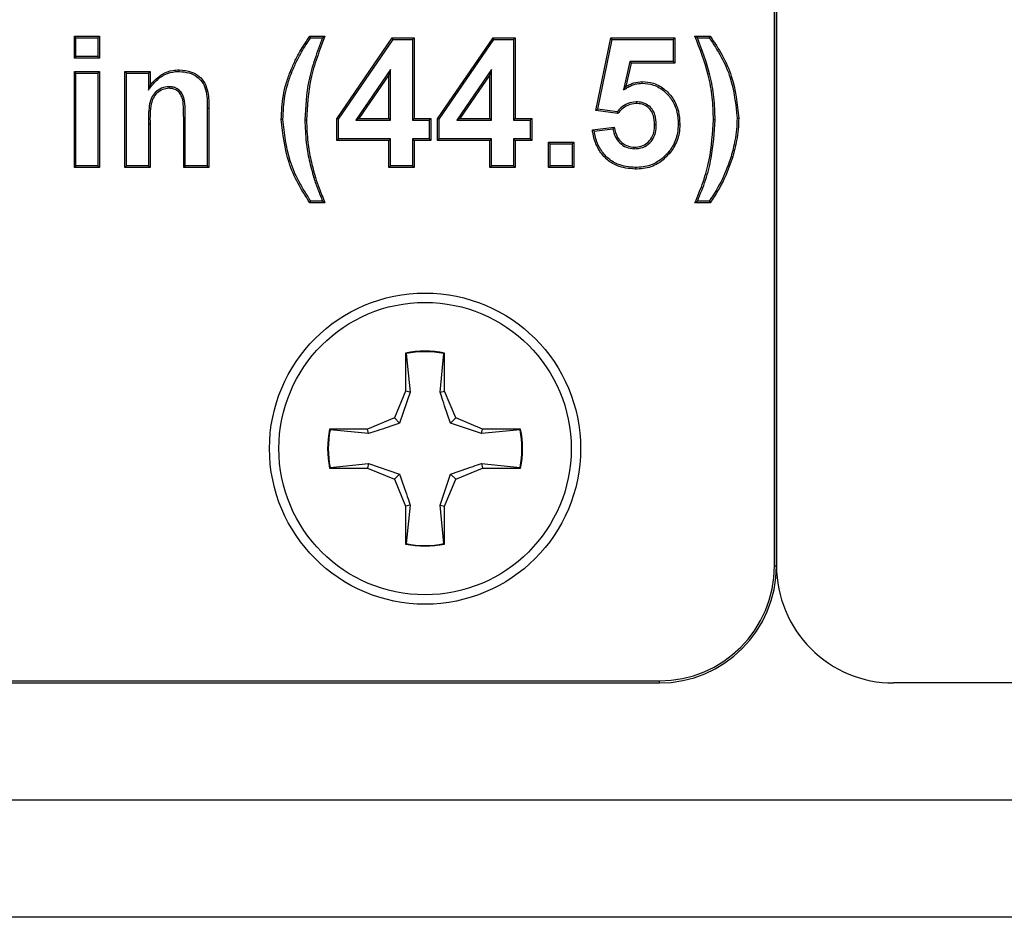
# Model space of a CAD drawing. Header units: inches. Extents: x 0.3 to 33.8, y 0.2 to 21.7.
# Tile 12 of 192: x 12.4683 to 12.5734, y 6.2829 to 6.3787. Entities that reach past the tile are written whole.
import ezdxf

# ---------------------------------------------------------------- set-up
doc = ezdxf.new("R2010")
doc.units = ezdxf.units.IN
doc.header["$MEASUREMENT"] = 0

msp = doc.modelspace()

# ---------------------------------------------------------------- linework, layer by layer
at = {"color": 7, "linetype": 'Continuous', "lineweight": 25}
for p, q in [((12.54884680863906, 6.320417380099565), (12.54884680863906, 6.545417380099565)), ((12.54906499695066, 6.320417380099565), (12.54906499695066, 6.545417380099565)), ((12.54906499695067, 6.545417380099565), (12.54906499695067, 6.320417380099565)), ((12.47431433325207, 6.376742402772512), (12.47413935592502, 6.376917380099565)), ((12.47413935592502, 6.374584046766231), (12.47413935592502, 6.376917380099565)), ((12.47413935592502, 6.376917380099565), (12.47683166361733, 6.376917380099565)), ((12.47665668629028, 6.376742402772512), (12.47683166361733, 6.376917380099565)), ((12.47683166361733, 6.376917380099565), (12.47683166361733, 6.374584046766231)), ((12.49935855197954, 6.376742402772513), (12.49926756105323, 6.376917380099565)), ((12.49926756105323, 6.376917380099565), (12.50088294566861, 6.376917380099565)), ((12.54037012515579, 6.376917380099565), (12.54198550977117, 6.376917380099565)), ((12.47431433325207, 6.374759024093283), (12.47431433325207, 6.376742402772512)), ((12.47431433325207, 6.376742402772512), (12.47665668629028, 6.376742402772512)), ((12.47665668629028, 6.376742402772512), (12.47665668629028, 6.374759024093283)), ((12.49935855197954, 6.376742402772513), (12.50062476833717, 6.376742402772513)), ((12.50213935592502, 6.368114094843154), (12.50805962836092, 6.376737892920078)), ((12.50231433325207, 6.36805981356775), (12.50815174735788, 6.376562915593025)), ((12.50815174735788, 6.376562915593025), (12.50805962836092, 6.376737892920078)), ((12.50805962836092, 6.376737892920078), (12.51039576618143, 6.376737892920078)), ((12.50815174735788, 6.376562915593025), (12.51022078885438, 6.376562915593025)), ((12.51022078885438, 6.376562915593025), (12.51039576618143, 6.376737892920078)), ((12.51022078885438, 6.376562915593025), (12.51022078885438, 6.367947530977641)), ((12.51039576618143, 6.376737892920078), (12.51039576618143, 6.368122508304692)), ((12.51290858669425, 6.368114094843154), (12.51882885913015, 6.376737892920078)), ((12.5130835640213, 6.36805981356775), (12.51892097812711, 6.376562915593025)), ((12.51892097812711, 6.376562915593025), (12.51882885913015, 6.376737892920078)), ((12.51882885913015, 6.376737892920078), (12.52116499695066, 6.376737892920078)), ((12.51892097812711, 6.376562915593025), (12.52099001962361, 6.376562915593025)), ((12.52099001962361, 6.376562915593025), (12.52116499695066, 6.376737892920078)), ((12.52099001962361, 6.376562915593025), (12.52099001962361, 6.367947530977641)), ((12.52116499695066, 6.376737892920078), (12.52116499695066, 6.368122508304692)), ((12.52978038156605, 6.368991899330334), (12.53139576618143, 6.376737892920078)), ((12.52998981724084, 6.369139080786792), (12.53153801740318, 6.376562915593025)), ((12.53153801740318, 6.376562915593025), (12.53139576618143, 6.376737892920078)), ((12.53139576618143, 6.376737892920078), (12.53821627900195, 6.376737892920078)), ((12.53153801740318, 6.376562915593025), (12.53804130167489, 6.376562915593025)), ((12.53804130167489, 6.376562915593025), (12.53821627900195, 6.376737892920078)), ((12.53804130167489, 6.376562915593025), (12.53804130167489, 6.374220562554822)), ((12.53821627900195, 6.376737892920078), (12.53821627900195, 6.374045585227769)), ((12.54062832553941, 6.376742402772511), (12.54189542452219, 6.376742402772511)), ((12.47431433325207, 6.374759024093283), (12.47413935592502, 6.374584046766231)), ((12.47665668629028, 6.374759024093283), (12.47431433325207, 6.374759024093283)), ((12.47665668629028, 6.374759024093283), (12.47683166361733, 6.374584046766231)), ((12.47683166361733, 6.374584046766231), (12.47413935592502, 6.374584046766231)), ((12.53341174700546, 6.374220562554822), (12.53274663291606, 6.371197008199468)), ((12.53355241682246, 6.374045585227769), (12.53300273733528, 6.371546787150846)), ((12.53804130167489, 6.374220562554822), (12.53341174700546, 6.374220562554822)), ((12.53341174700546, 6.374220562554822), (12.53355241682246, 6.374045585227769)), ((12.53821627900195, 6.374045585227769), (12.53355241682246, 6.374045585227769)), ((12.53804130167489, 6.374220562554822), (12.53821627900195, 6.374045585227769)), ((12.47431433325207, 6.372973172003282), (12.47413935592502, 6.373148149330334)), ((12.47413935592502, 6.362917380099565), (12.47413935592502, 6.373148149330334)), ((12.47413935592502, 6.373148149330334), (12.47683166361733, 6.373148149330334)), ((12.47431433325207, 6.363092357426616), (12.47431433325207, 6.372973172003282)), ((12.47431433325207, 6.372973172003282), (12.47665668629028, 6.372973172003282)), ((12.47665668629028, 6.372973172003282), (12.47683166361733, 6.373148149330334)), ((12.47665668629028, 6.372973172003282), (12.47665668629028, 6.363092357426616)), ((12.47683166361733, 6.373148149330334), (12.47683166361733, 6.362917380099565)), ((12.47969894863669, 6.372973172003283), (12.47952397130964, 6.373148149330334)), ((12.47952397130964, 6.373148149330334), (12.48221627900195, 6.373148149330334)), ((12.47952397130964, 6.362917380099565), (12.47952397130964, 6.373148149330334)), ((12.47969894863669, 6.363092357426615), (12.47969894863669, 6.372973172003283)), ((12.47969894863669, 6.372973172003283), (12.48204130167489, 6.372973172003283)), ((12.48204130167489, 6.372973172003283), (12.48221627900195, 6.373148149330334)), ((12.48204130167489, 6.372973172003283), (12.48204130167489, 6.371171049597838)), ((12.48221627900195, 6.373148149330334), (12.48221627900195, 6.371672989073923)), ((12.48532672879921, 6.373152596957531), (12.485326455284, 6.373327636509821)), ((12.49733220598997, 6.373035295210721), (12.49716980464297, 6.373100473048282)), ((12.50787843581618, 6.373347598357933), (12.5041711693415, 6.367947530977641)), ((12.50770345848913, 6.372783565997), (12.50450353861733, 6.368122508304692)), ((12.50787843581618, 6.373347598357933), (12.50770345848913, 6.372783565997)), ((12.50770345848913, 6.368122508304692), (12.50770345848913, 6.372783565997)), ((12.50787843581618, 6.367947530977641), (12.50787843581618, 6.373347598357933)), ((12.51864766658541, 6.373347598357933), (12.51494040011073, 6.367947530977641)), ((12.51847268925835, 6.372783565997), (12.51527276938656, 6.368122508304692)), ((12.51864766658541, 6.373347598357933), (12.51847268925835, 6.372783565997)), ((12.51847268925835, 6.368122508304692), (12.51847268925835, 6.372783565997)), ((12.51864766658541, 6.367947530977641), (12.51864766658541, 6.373347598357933)), ((12.48204130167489, 6.371171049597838), (12.48221627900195, 6.371672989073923)), ((12.53473195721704, 6.371896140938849), (12.53473030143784, 6.372071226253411)), ((12.48426528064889, 6.371528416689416), (12.48426635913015, 6.371353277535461)), ((12.53274663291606, 6.371197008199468), (12.53300273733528, 6.371546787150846)), ((12.53408925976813, 6.369912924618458), (12.53409087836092, 6.369737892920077)), ((12.48832335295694, 6.369243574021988), (12.488498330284, 6.369244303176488)), ((12.48832335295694, 6.369243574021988), (12.48832335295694, 6.363092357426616)), ((12.488498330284, 6.369244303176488), (12.488498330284, 6.362917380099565)), ((12.52998981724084, 6.369139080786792), (12.52978038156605, 6.368991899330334)), ((12.53212773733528, 6.368660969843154), (12.52978038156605, 6.368991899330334)), ((12.53205703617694, 6.368847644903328), (12.52998981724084, 6.369139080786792)), ((12.48204130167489, 6.367576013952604), (12.48221627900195, 6.367575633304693)), ((12.48204130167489, 6.367576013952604), (12.48204130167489, 6.363092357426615)), ((12.48221627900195, 6.367575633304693), (12.48221627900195, 6.362917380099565)), ((12.48598099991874, 6.368167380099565), (12.48580602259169, 6.368167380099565)), ((12.48580602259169, 6.362917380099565), (12.48580602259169, 6.368167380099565)), ((12.48598099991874, 6.363092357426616), (12.48598099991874, 6.368167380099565)), ((12.49639126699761, 6.368041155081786), (12.49621627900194, 6.368041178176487)), ((12.49873359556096, 6.367987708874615), (12.49890858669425, 6.367987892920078)), ((12.50231433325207, 6.36805981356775), (12.50213935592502, 6.368114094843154)), ((12.50213935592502, 6.36578917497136), (12.50213935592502, 6.368114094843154)), ((12.50231433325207, 6.365964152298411), (12.50231433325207, 6.36805981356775)), ((12.5041711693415, 6.367947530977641), (12.50450353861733, 6.368122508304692)), ((12.5041711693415, 6.367947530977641), (12.50787843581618, 6.367947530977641)), ((12.50450353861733, 6.368122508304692), (12.50770345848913, 6.368122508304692)), ((12.50787843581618, 6.367947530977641), (12.50770345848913, 6.368122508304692)), ((12.51022078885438, 6.367947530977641), (12.51039576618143, 6.368122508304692)), ((12.51022078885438, 6.367947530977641), (12.51201566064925, 6.367947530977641)), ((12.51039576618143, 6.368122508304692), (12.51219063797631, 6.368122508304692)), ((12.51201566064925, 6.367947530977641), (12.51219063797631, 6.368122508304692)), ((12.51201566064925, 6.367947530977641), (12.51201566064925, 6.365964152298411)), ((12.51219063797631, 6.368122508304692), (12.51219063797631, 6.36578917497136)), ((12.5130835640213, 6.36805981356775), (12.51290858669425, 6.368114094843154)), ((12.51290858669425, 6.36578917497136), (12.51290858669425, 6.368114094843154)), ((12.5130835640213, 6.365964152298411), (12.5130835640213, 6.36805981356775)), ((12.51494040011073, 6.367947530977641), (12.51527276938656, 6.368122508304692)), ((12.51494040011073, 6.367947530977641), (12.51864766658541, 6.367947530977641)), ((12.51527276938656, 6.368122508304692), (12.51847268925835, 6.368122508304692)), ((12.51864766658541, 6.367947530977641), (12.51847268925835, 6.368122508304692)), ((12.52099001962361, 6.367947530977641), (12.52116499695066, 6.368122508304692)), ((12.52099001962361, 6.367947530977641), (12.52278489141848, 6.367947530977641)), ((12.52116499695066, 6.368122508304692), (12.52295986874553, 6.368122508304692)), ((12.52278489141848, 6.367947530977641), (12.52295986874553, 6.368122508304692)), ((12.52278489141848, 6.367947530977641), (12.52278489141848, 6.365964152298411)), ((12.52295986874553, 6.368122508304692), (12.52295986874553, 6.36578917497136)), ((12.53623744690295, 6.367473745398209), (12.5360624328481, 6.367474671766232)), ((12.53857970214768, 6.367533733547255), (12.53875474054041, 6.367533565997)), ((12.54251947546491, 6.367987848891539), (12.54234448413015, 6.367987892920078)), ((12.5448618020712, 6.368182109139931), (12.54503679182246, 6.368181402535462)), ((12.52942140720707, 6.366922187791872), (12.53175474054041, 6.367225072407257)), ((12.52961939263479, 6.366771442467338), (12.53160994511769, 6.367029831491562)), ((12.50231433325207, 6.365964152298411), (12.50213935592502, 6.36578917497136)), ((12.50770345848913, 6.36578917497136), (12.50213935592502, 6.36578917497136)), ((12.50787843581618, 6.365964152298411), (12.50231433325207, 6.365964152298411)), ((12.50787843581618, 6.365964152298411), (12.50770345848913, 6.36578917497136)), ((12.50770345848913, 6.362917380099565), (12.50770345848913, 6.36578917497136)), ((12.50787843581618, 6.363092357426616), (12.50787843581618, 6.365964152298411)), ((12.51201566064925, 6.365964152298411), (12.51022078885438, 6.365964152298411)), ((12.51022078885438, 6.365964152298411), (12.51022078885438, 6.363092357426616)), ((12.51022078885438, 6.365964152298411), (12.51039576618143, 6.36578917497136)), ((12.51219063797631, 6.36578917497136), (12.51039576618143, 6.36578917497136)), ((12.51039576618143, 6.36578917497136), (12.51039576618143, 6.362917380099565)), ((12.51201566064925, 6.365964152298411), (12.51219063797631, 6.36578917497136)), ((12.5130835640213, 6.365964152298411), (12.51290858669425, 6.36578917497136)), ((12.51847268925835, 6.36578917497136), (12.51290858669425, 6.36578917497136)), ((12.51864766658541, 6.365964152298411), (12.5130835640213, 6.365964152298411)), ((12.51864766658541, 6.365964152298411), (12.51847268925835, 6.36578917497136)), ((12.51847268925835, 6.362917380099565), (12.51847268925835, 6.36578917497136)), ((12.51864766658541, 6.363092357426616), (12.51864766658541, 6.365964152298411)), ((12.52278489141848, 6.365964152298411), (12.52099001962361, 6.365964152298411)), ((12.52099001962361, 6.365964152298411), (12.52099001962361, 6.363092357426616)), ((12.52099001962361, 6.365964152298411), (12.52116499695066, 6.36578917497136)), ((12.52116499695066, 6.36578917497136), (12.52116499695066, 6.362917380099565)), ((12.52295986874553, 6.36578917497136), (12.52116499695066, 6.36578917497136)), ((12.52278489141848, 6.365964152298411), (12.52295986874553, 6.36578917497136)), ((12.52492971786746, 6.365434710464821), (12.52475474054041, 6.365609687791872)), ((12.52475474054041, 6.365609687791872), (12.52744704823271, 6.365609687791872)), ((12.52475474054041, 6.362917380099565), (12.52475474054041, 6.365609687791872)), ((12.52492971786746, 6.365434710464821), (12.52727207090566, 6.365434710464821)), ((12.52492971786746, 6.363092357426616), (12.52492971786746, 6.365434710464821)), ((12.52727207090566, 6.365434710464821), (12.52744704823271, 6.365609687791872)), ((12.52727207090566, 6.365434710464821), (12.52727207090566, 6.363092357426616)), ((12.52744704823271, 6.365609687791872), (12.52744704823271, 6.362917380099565)), ((12.53388867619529, 6.36489616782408), (12.53389175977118, 6.365071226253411)), ((12.53762263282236, 6.364644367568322), (12.53776195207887, 6.364538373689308)), ((12.54422688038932, 6.364089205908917), (12.54439456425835, 6.36403917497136)), ((12.47431433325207, 6.363092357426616), (12.47413935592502, 6.362917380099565)), ((12.47683166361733, 6.362917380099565), (12.47413935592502, 6.362917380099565)), ((12.47665668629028, 6.363092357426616), (12.47431433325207, 6.363092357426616)), ((12.47665668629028, 6.363092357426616), (12.47683166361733, 6.362917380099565)), ((12.47969894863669, 6.363092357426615), (12.47952397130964, 6.362917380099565)), ((12.48221627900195, 6.362917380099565), (12.47952397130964, 6.362917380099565)), ((12.48204130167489, 6.363092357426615), (12.47969894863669, 6.363092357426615)), ((12.48204130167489, 6.363092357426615), (12.48221627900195, 6.362917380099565)), ((12.48598099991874, 6.363092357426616), (12.48580602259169, 6.362917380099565)), ((12.488498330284, 6.362917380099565), (12.48580602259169, 6.362917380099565)), ((12.48832335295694, 6.363092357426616), (12.48598099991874, 6.363092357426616)), ((12.48832335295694, 6.363092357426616), (12.488498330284, 6.362917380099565)), ((12.50787843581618, 6.363092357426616), (12.50770345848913, 6.362917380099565)), ((12.51039576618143, 6.362917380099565), (12.50770345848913, 6.362917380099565)), ((12.51022078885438, 6.363092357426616), (12.50787843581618, 6.363092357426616)), ((12.51022078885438, 6.363092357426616), (12.51039576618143, 6.362917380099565)), ((12.51864766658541, 6.363092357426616), (12.51847268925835, 6.362917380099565)), ((12.52116499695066, 6.362917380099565), (12.51847268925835, 6.362917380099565)), ((12.52099001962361, 6.363092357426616), (12.51864766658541, 6.363092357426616)), ((12.52099001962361, 6.363092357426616), (12.52116499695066, 6.362917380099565)), ((12.52492971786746, 6.363092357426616), (12.52475474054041, 6.362917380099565)), ((12.52744704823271, 6.362917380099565), (12.52475474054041, 6.362917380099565)), ((12.52727207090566, 6.363092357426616), (12.52492971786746, 6.363092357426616)), ((12.52727207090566, 6.363092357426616), (12.52744704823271, 6.362917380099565)), ((12.5340032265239, 6.362912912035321), (12.53400393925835, 6.362737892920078)), ((12.49969180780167, 6.361806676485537), (12.4998593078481, 6.361857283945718)), ((12.50088294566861, 6.359148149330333), (12.49926756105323, 6.359148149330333)), ((12.50062137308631, 6.359323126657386), (12.49935975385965, 6.359323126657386)), ((12.54198550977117, 6.359148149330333), (12.54037012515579, 6.359148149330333)), ((12.54189289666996, 6.359323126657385), (12.54063248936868, 6.359323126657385)), ((12.50948499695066, 6.343107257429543), (12.50948499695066, 6.339052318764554)), ((12.5095528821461, 6.343051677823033), (12.50948499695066, 6.343107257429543)), ((12.5095528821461, 6.343051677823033), (12.50996389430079, 6.338957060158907)), ((12.51316609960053, 6.338957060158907), (12.51357711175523, 6.343051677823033)), ((12.51357711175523, 6.343051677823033), (12.51364499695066, 6.343107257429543)), ((12.51364499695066, 6.339052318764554), (12.51364499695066, 6.343107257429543)), ((12.50948499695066, 6.339052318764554), (12.50829733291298, 6.336185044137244)), ((12.50996389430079, 6.338957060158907), (12.50948499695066, 6.339052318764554)), ((12.51316609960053, 6.338957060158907), (12.51364499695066, 6.339052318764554)), ((12.51483266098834, 6.336185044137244), (12.51364499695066, 6.339052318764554)), ((12.50996389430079, 6.338957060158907), (12.50884933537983, 6.335633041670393)), ((12.50829733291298, 6.336185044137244), (12.50543005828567, 6.334997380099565)), ((12.50884933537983, 6.335633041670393), (12.50829733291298, 6.336185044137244)), ((12.51428065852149, 6.335633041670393), (12.51483266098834, 6.336185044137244)), ((12.51769993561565, 6.334997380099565), (12.51483266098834, 6.336185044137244)), ((12.50543005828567, 6.334997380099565), (12.50137511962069, 6.334997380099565)), ((12.5014306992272, 6.334929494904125), (12.50137511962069, 6.334997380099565)), ((12.50552531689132, 6.334518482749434), (12.5014306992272, 6.334929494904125)), ((12.50552531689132, 6.334518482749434), (12.50543005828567, 6.334997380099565)), ((12.51760467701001, 6.334518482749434), (12.51428065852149, 6.335633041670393)), ((12.51760467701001, 6.334518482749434), (12.51769993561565, 6.334997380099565)), ((12.52169929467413, 6.334929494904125), (12.51760467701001, 6.334518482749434)), ((12.52175487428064, 6.334997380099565), (12.51769993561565, 6.334997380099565)), ((12.52169929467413, 6.334929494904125), (12.52175487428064, 6.334997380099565)), ((12.5014306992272, 6.330905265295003), (12.50137511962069, 6.330837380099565)), ((12.50137511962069, 6.330837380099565), (12.50543005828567, 6.330837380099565)), ((12.5014306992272, 6.330905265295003), (12.50552531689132, 6.331316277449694)), ((12.50552531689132, 6.331316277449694), (12.50543005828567, 6.330837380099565)), ((12.50543005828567, 6.330837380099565), (12.50829733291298, 6.329649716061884)), ((12.50552531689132, 6.331316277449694), (12.50884933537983, 6.330201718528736)), ((12.51483266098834, 6.329649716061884), (12.51769993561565, 6.330837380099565)), ((12.51760467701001, 6.331316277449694), (12.51769993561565, 6.330837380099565)), ((12.51760467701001, 6.331316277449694), (12.52169929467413, 6.330905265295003)), ((12.51769993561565, 6.330837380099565), (12.52175487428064, 6.330837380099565)), ((12.52169929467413, 6.330905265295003), (12.52175487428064, 6.330837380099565)), ((12.50884933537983, 6.330201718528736), (12.50829733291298, 6.329649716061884)), ((12.50829733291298, 6.329649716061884), (12.50948499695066, 6.326782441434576)), ((12.51316609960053, 6.326877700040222), (12.51428065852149, 6.330201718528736)), ((12.51364499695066, 6.326782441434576), (12.51483266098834, 6.329649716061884)), ((12.51428065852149, 6.330201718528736), (12.51483266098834, 6.329649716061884)), ((12.50996389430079, 6.326877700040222), (12.50948499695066, 6.326782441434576)), ((12.50948499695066, 6.326782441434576), (12.50948499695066, 6.322727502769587)), ((12.50996389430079, 6.326877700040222), (12.5095528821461, 6.322783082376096)), ((12.51357711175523, 6.322783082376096), (12.51316609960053, 6.326877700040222)), ((12.51316609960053, 6.326877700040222), (12.51364499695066, 6.326782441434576)), ((12.51364499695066, 6.322727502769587), (12.51364499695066, 6.326782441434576)), ((12.5095528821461, 6.322783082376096), (12.50948499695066, 6.322727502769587)), ((12.51357711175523, 6.322783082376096), (12.51364499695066, 6.322727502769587)), ((12.54884680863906, 6.320417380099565), (12.54906499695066, 6.320417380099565)), ((12.24523036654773, 6.308135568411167), (12.53656499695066, 6.308135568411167)), ((12.24610895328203, 6.307917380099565), (12.53656499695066, 6.307917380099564)), ((12.53656499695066, 6.307917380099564), (12.53656499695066, 6.308135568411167)), ((12.78656499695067, 6.307917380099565), (12.56156499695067, 6.307917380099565)), ((13.12555763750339, 6.295417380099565), (12.2255576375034, 6.295417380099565)), ((13.12555763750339, 6.282917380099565), (12.2255576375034, 6.282917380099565))]:
    msp.add_line(p, q, dxfattribs=at)
at = {"color": 7, "linetype": 'Continuous', "lineweight": 25, "flags": 128}
for points in [[(12.54062832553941, 6.376742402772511), (12.5404992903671, 6.376829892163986), (12.54037012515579, 6.376917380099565)], [(12.54189542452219, 6.376742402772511), (12.54194049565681, 6.376829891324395), (12.54198550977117, 6.376917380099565)], [(12.49935975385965, 6.359323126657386), (12.49931362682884, 6.359235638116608), (12.49926756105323, 6.359148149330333)], [(12.50062137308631, 6.359323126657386), (12.50075209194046, 6.359235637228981), (12.50088294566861, 6.359148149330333)], [(12.54063248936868, 6.359323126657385), (12.54050133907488, 6.359235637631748), (12.54037012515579, 6.359148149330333)], [(12.54189289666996, 6.359323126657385), (12.54193923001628, 6.35923563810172), (12.54198550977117, 6.359148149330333)]]:
    msp.add_lwpolyline(points, dxfattribs=at)
at = {"color": 7, "linetype": 'Continuous', "lineweight": 25}
for radius in [0.01660000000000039, 0.01560000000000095]:
    msp.add_circle((12.51156499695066, 6.332917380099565), radius, dxfattribs=at)
for centre, radius, start, end in [((12.51156499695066, 6.332917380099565), 0.01039999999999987, 78.46304096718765, 101.5369590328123), ((12.51156499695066, 6.332917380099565), 0.01033211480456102, 78.77024530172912, 101.2297546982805), ((12.51156499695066, 6.332917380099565), 0.01040000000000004, 168.4630409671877, 191.5369590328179), ((12.51156499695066, 6.332917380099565), 0.01033211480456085, 168.770245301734, 191.2297546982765), ((12.51156499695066, 6.332917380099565), 0.01033211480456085, 348.7702453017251, 11.22975469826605), ((12.51156499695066, 6.332917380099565), 0.01040000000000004, 348.4630409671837, 11.53695903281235), ((12.51156499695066, 6.332917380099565), 0.01039999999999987, 258.4630409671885, 281.5369590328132), ((12.51156499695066, 6.332917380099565), 0.0103321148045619, 258.7702453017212, 281.2297546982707), ((12.53656499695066, 6.320417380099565), 0.01228181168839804, 270.0000000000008, 0), ((12.53656499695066, 6.320417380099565), 0.01250000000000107, 270.0000000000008, 0), ((12.56156499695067, 6.320417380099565), 0.01250000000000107, 180, 270.0000000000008)]:
    msp.add_arc(centre, radius, start, end, dxfattribs=at)
for points, knots in [([(12.49716980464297, 6.373100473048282), (12.49732540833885, 6.373470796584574), (12.49763669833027, 6.374211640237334), (12.49831280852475, 6.375502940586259), (12.49890267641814, 6.376376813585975), (12.49926756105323, 6.376917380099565)], [0, 0, 0, 0, 0.2759974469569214, 0.5521414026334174, 1, 1, 1, 1]), ([(12.50088294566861, 6.376917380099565), (12.50059385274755, 6.376168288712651), (12.50001545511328, 6.374669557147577), (12.49911483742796, 6.371723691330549), (12.4989894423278, 6.369452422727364), (12.49890858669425, 6.367987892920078)], [0, 0, 0, 0, 0.2619561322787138, 0.5241041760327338, 1, 1, 1, 1]), ([(12.50062476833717, 6.376742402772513), (12.50066771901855, 6.376771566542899), (12.50075362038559, 6.376829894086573), (12.50083983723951, 6.376888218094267), (12.50088294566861, 6.376917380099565)], [0, 0, 0, 0, 0.4999999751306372, 1, 1, 1, 1]), ([(12.54234448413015, 6.367987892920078), (12.54232090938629, 6.368792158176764), (12.54227373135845, 6.370401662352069), (12.54170961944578, 6.373433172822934), (12.54089515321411, 6.375551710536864), (12.54037012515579, 6.376917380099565)], [0, 0, 0, 0, 0.2619609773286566, 0.5242390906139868, 1, 1, 1, 1]), ([(12.54198550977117, 6.376917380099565), (12.54243234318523, 6.376248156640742), (12.54332649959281, 6.37490897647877), (12.54463132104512, 6.372033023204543), (12.54487657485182, 6.369703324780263), (12.54503679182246, 6.368181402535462)], [0, 0, 0, 0, 0.2572513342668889, 0.5147845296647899, 0.9999999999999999, 0.9999999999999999, 0.9999999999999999, 0.9999999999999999]), ([(12.49733220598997, 6.373035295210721), (12.49748787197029, 6.373405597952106), (12.49779928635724, 6.374146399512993), (12.49845624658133, 6.375398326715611), (12.49901945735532, 6.37623728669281), (12.49935855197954, 6.376742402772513)], [0, 0, 0, 0, 0.2845467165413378, 0.569244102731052, 0.9999999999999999, 0.9999999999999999, 0.9999999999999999, 0.9999999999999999]), ([(12.50062476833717, 6.376742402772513), (12.50033930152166, 6.375991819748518), (12.49976813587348, 6.374490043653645), (12.49892004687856, 6.371594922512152), (12.49880597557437, 6.369388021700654), (12.49873359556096, 6.367987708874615)], [0, 0, 0, 0, 0.2674999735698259, 0.5352173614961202, 1, 1, 1, 1]), ([(12.54251947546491, 6.367987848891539), (12.54249597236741, 6.368792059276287), (12.54244893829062, 6.370401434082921), (12.54190372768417, 6.373371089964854), (12.54112335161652, 6.375433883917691), (12.54062832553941, 6.376742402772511)], [0, 0, 0, 0, 0.2675193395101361, 0.5353560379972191, 0.9999999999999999, 0.9999999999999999, 0.9999999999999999, 0.9999999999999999]), ([(12.54189542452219, 6.376742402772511), (12.542338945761, 6.376070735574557), (12.54322639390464, 6.374726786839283), (12.54448200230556, 6.371900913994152), (12.54471314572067, 6.369637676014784), (12.5448618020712, 6.368182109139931)], [0, 0, 0, 0, 0.2628299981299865, 0.5259003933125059, 1, 1, 1, 1]), ([(12.48204130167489, 6.371171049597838), (12.4822843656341, 6.371492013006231), (12.48277384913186, 6.372138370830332), (12.48375619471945, 6.372879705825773), (12.48467756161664, 6.373134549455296), (12.48520083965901, 6.373149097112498), (12.48532672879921, 6.373152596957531)], [0, 0, 0, 0, 0.301468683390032, 0.6070992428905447, 0.9054767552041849, 1, 1, 1, 1]), ([(12.48221627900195, 6.371672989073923), (12.48262115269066, 6.372123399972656), (12.48329224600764, 6.372869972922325), (12.48447901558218, 6.373286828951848), (12.48509838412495, 6.373316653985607), (12.485326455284, 6.373327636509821)], [0, 0, 0, 0, 0.4900065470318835, 0.8122042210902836, 0.9999999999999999, 0.9999999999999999, 0.9999999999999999, 0.9999999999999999]), ([(12.485326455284, 6.373327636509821), (12.48577665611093, 6.373282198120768), (12.4865399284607, 6.373205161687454), (12.48750046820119, 6.372665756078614), (12.48812132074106, 6.371897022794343), (12.48849117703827, 6.370715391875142), (12.48849558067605, 6.369809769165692), (12.488498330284, 6.369244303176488)], [0, 0, 0, 0, 0.2266941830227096, 0.3843382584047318, 0.5436126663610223, 0.7150341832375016, 1, 1, 1, 1]), ([(12.48532672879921, 6.373152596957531), (12.48567959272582, 6.373123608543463), (12.48634672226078, 6.373068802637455), (12.48719179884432, 6.372660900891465), (12.4878258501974, 6.372039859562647), (12.4883251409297, 6.370892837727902), (12.48832407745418, 6.369911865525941), (12.48832335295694, 6.369243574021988)], [0, 0, 0, 0, 0.1865621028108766, 0.3527169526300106, 0.4857985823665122, 0.6496980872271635, 1, 1, 1, 1]), ([(12.49621627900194, 6.368041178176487), (12.49625765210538, 6.368889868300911), (12.49632034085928, 6.370175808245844), (12.49671684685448, 6.371861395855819), (12.49701831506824, 6.372686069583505), (12.49716980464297, 6.373100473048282)], [0, 0, 0, 0, 0.4912553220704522, 0.7443527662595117, 1, 1, 1, 1]), ([(12.49639126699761, 6.368041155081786), (12.49643205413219, 6.36887891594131), (12.49649385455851, 6.3701482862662), (12.49688510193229, 6.371812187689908), (12.49718267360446, 6.372626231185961), (12.49733220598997, 6.373035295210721)], [0, 0, 0, 0, 0.4912594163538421, 0.7443533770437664, 1, 1, 1, 1]), ([(12.53274663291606, 6.371197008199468), (12.53287903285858, 6.371273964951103), (12.53314392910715, 6.371427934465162), (12.53354646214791, 6.37165142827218), (12.53407517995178, 6.371843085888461), (12.53448052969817, 6.37187583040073), (12.53473195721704, 6.371896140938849)], [0, 0, 0, 0, 0.2154249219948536, 0.4310066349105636, 0.6470687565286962, 1, 1, 1, 1]), ([(12.53300273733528, 6.371546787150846), (12.53313560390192, 6.371623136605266), (12.53340167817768, 6.371776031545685), (12.53397140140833, 6.372002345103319), (12.53442787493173, 6.372043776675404), (12.53473030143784, 6.372071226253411)], [0, 0, 0, 0, 0.251837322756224, 0.5043212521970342, 1, 1, 1, 1]), ([(12.53473030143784, 6.372071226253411), (12.53513751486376, 6.372038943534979), (12.53603519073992, 6.371967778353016), (12.53719822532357, 6.371270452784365), (12.53812155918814, 6.370224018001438), (12.53867509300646, 6.368944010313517), (12.53872859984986, 6.367996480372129), (12.53875474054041, 6.367533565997)], [0, 0, 0, 0, 0.1797584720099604, 0.39626602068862, 0.5804828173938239, 0.7950454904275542, 1, 1, 1, 1]), ([(12.53473195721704, 6.371896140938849), (12.53513997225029, 6.371862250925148), (12.53601217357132, 6.371789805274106), (12.53712458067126, 6.37109722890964), (12.53799611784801, 6.370090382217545), (12.53850733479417, 6.368865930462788), (12.53855614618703, 6.367967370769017), (12.53857970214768, 6.367533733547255)], [0, 0, 0, 0, 0.1875883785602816, 0.4010019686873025, 0.5850437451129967, 0.7997456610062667, 1, 1, 1, 1]), ([(12.48426528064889, 6.371528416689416), (12.48398097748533, 6.371496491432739), (12.48342879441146, 6.371434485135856), (12.48276696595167, 6.370958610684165), (12.48229742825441, 6.370301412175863), (12.48204024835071, 6.369142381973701), (12.48204087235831, 6.368214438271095), (12.48204130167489, 6.367576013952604)], [0, 0, 0, 0, 0.1644454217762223, 0.3193913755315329, 0.4586280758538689, 0.6275366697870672, 1, 1, 1, 1]), ([(12.48426635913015, 6.371353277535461), (12.48402701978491, 6.371329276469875), (12.48354614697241, 6.371281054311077), (12.48294734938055, 6.370881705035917), (12.48252596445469, 6.370341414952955), (12.48218857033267, 6.369228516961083), (12.48220424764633, 6.368293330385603), (12.48221627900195, 6.367575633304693)], [0, 0, 0, 0, 0.1462529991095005, 0.2938467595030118, 0.4281624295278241, 0.5611505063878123, 1, 1, 1, 1]), ([(12.48598099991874, 6.368167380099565), (12.4859763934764, 6.368577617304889), (12.48596713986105, 6.36940171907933), (12.48587585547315, 6.370438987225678), (12.48543386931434, 6.371089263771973), (12.48500134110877, 6.371399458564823), (12.48458668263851, 6.371517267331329), (12.48434125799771, 6.371525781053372), (12.48426528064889, 6.371528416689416)], [0, 0, 0, 0, 0.2893223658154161, 0.5812029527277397, 0.7044129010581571, 0.8280589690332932, 0.9467713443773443, 1, 1, 1, 1]), ([(12.48580602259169, 6.368167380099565), (12.48580045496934, 6.368579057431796), (12.48579064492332, 6.369304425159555), (12.48572623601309, 6.37020594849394), (12.48544623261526, 6.370796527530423), (12.48509815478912, 6.371137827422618), (12.48468211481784, 6.37132964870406), (12.48439850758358, 6.371345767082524), (12.48426635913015, 6.371353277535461)], [0, 0, 0, 0, 0.3088573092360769, 0.5442007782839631, 0.6662566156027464, 0.7888700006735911, 0.9016227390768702, 1, 1, 1, 1]), ([(12.53408925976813, 6.369912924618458), (12.53378009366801, 6.36987547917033), (12.53318596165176, 6.36980351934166), (12.53251249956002, 6.369347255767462), (12.53218944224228, 6.368992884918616), (12.53205703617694, 6.368847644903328)], [0, 0, 0, 0, 0.3903420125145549, 0.750129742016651, 1, 1, 1, 1]), ([(12.53409087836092, 6.369737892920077), (12.53378044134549, 6.369697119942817), (12.5332069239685, 6.369621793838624), (12.53256328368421, 6.369157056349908), (12.53225945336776, 6.368810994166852), (12.53212773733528, 6.368660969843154)], [0, 0, 0, 0, 0.4006423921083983, 0.7401674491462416, 1, 1, 1, 1]), ([(12.53623744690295, 6.367473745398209), (12.53621629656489, 6.367831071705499), (12.53618201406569, 6.368410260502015), (12.53582503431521, 6.369143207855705), (12.53533287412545, 6.369595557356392), (12.53473098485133, 6.369873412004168), (12.53430204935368, 6.369899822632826), (12.53408925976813, 6.369912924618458)], [0, 0, 0, 0, 0.2899092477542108, 0.469912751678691, 0.6509418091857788, 0.8268365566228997, 1, 1, 1, 1]), ([(12.5360624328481, 6.367474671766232), (12.53604453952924, 6.36779722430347), (12.53601525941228, 6.368325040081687), (12.53570596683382, 6.369005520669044), (12.53526147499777, 6.369428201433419), (12.53470400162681, 6.369699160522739), (12.53430078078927, 6.369724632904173), (12.53409087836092, 6.369737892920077)], [0, 0, 0, 0, 0.2834184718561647, 0.4637779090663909, 0.6457090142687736, 0.8155687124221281, 1, 1, 1, 1]), ([(12.53205703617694, 6.368847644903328), (12.53206876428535, 6.36881653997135), (12.53209222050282, 6.368754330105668), (12.5321158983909, 6.368692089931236), (12.53212773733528, 6.368660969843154)], [0, 0, 0, 0, 0.4999999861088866, 1, 1, 1, 1]), ([(12.49926756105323, 6.359148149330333), (12.49883299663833, 6.359825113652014), (12.49796350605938, 6.361179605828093), (12.49665571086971, 6.364101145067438), (12.49639101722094, 6.366474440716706), (12.49621627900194, 6.368041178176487)], [0, 0, 0, 0, 0.2534888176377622, 0.5071886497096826, 1, 1, 1, 1]), ([(12.49935975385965, 6.359323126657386), (12.49892828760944, 6.360002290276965), (12.49806499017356, 6.361361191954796), (12.49680659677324, 6.364233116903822), (12.49655494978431, 6.366540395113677), (12.49639126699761, 6.368041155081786)], [0, 0, 0, 0, 0.2588522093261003, 0.5179233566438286, 1, 1, 1, 1]), ([(12.49873359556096, 6.367987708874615), (12.49876494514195, 6.367183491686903), (12.49882129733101, 6.365737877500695), (12.49917656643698, 6.363670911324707), (12.49951962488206, 6.362429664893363), (12.49969180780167, 6.361806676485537)], [0, 0, 0, 0, 0.3844399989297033, 0.6910470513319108, 1, 1, 1, 1]), ([(12.49890858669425, 6.367987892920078), (12.49894016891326, 6.367183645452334), (12.49899660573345, 6.365746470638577), (12.49935063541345, 6.363696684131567), (12.4996893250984, 6.362471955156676), (12.4998593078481, 6.361857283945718)], [0, 0, 0, 0, 0.3876099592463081, 0.6926515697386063, 0.9999999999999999, 0.9999999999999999, 0.9999999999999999, 0.9999999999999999]), ([(12.53388867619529, 6.36489616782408), (12.5341984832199, 6.364924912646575), (12.53480855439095, 6.364981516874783), (12.53555989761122, 6.365473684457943), (12.53605878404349, 6.366184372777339), (12.53622001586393, 6.36688385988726), (12.536233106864, 6.367326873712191), (12.53623744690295, 6.367473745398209)], [0, 0, 0, 0, 0.2352466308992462, 0.4632470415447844, 0.6605279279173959, 0.8874553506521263, 1, 1, 1, 1]), ([(12.53389175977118, 6.365071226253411), (12.53414546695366, 6.36509123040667), (12.5346380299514, 6.365130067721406), (12.53528987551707, 6.365494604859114), (12.53575960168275, 6.366014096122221), (12.53602359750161, 6.366706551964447), (12.53604839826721, 6.367197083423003), (12.5360624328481, 6.367474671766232)], [0, 0, 0, 0, 0.2072410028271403, 0.4023506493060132, 0.5977623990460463, 0.7723765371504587, 1, 1, 1, 1]), ([(12.53857970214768, 6.367533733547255), (12.53856380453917, 6.367221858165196), (12.53852199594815, 6.366401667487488), (12.53815296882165, 6.365406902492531), (12.53774274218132, 6.364817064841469), (12.53762263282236, 6.364644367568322)], [0, 0, 0, 0, 0.3026051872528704, 0.7958113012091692, 1, 1, 1, 1]), ([(12.53875474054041, 6.367533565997), (12.53873806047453, 6.367209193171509), (12.53869430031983, 6.366358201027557), (12.53831063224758, 6.365327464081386), (12.53788603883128, 6.364716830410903), (12.53776195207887, 6.364538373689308)], [0, 0, 0, 0, 0.3035929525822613, 0.7964761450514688, 1, 1, 1, 1]), ([(12.54037012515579, 6.359148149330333), (12.5406803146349, 6.359889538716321), (12.54130140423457, 6.361374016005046), (12.54209600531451, 6.364321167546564), (12.54224753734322, 6.366557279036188), (12.54234448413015, 6.367987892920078)], [0, 0, 0, 0, 0.2643808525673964, 0.5293673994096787, 1, 1, 1, 1]), ([(12.54063248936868, 6.359323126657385), (12.54093834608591, 6.360066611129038), (12.54155065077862, 6.361555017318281), (12.54228710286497, 6.364450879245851), (12.54242973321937, 6.366621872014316), (12.54251947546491, 6.367987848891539)], [0, 0, 0, 0, 0.2701209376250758, 0.5407640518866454, 1, 1, 1, 1]), ([(12.5448618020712, 6.368182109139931), (12.54484974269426, 6.367780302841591), (12.54482561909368, 6.366976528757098), (12.54462432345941, 6.365602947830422), (12.5443745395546, 6.36465159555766), (12.54422688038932, 6.364089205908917)], [0, 0, 0, 0, 0.2901196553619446, 0.5803559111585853, 1, 1, 1, 1]), ([(12.54503679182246, 6.368181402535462), (12.54502488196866, 6.367779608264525), (12.54500105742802, 6.366975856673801), (12.54480000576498, 6.365585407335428), (12.54454628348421, 6.364617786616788), (12.54439456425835, 6.36403917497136)], [0, 0, 0, 0, 0.2866636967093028, 0.573443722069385, 1, 1, 1, 1]), ([(12.52961939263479, 6.366771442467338), (12.52958631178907, 6.366796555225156), (12.52952015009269, 6.366846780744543), (12.52945432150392, 6.366897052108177), (12.52942140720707, 6.366922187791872)], [0, 0, 0, 0, 0.4999999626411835, 1, 1, 1, 1]), ([(12.53400393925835, 6.362737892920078), (12.53332838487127, 6.362798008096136), (12.53219126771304, 6.36289919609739), (12.53083845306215, 6.363796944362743), (12.52996812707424, 6.364913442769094), (12.52955666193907, 6.366016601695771), (12.52945298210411, 6.366710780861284), (12.52942140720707, 6.366922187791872)], [0, 0, 0, 0, 0.2925743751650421, 0.4924715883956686, 0.6919788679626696, 0.9061945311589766, 1, 1, 1, 1]), ([(12.5340032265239, 6.362912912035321), (12.53335433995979, 6.362969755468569), (12.53226309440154, 6.363065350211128), (12.5309635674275, 6.363923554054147), (12.53012793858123, 6.364992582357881), (12.52974860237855, 6.366002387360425), (12.52964523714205, 6.366617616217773), (12.52961939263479, 6.366771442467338)], [0, 0, 0, 0, 0.299707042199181, 0.5040233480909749, 0.7079284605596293, 0.9269730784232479, 1, 1, 1, 1]), ([(12.53160994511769, 6.367029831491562), (12.53163035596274, 6.367057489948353), (12.53167835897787, 6.367122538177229), (12.53172686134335, 6.367187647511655), (12.53175474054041, 6.367225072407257)], [0, 0, 0, 0, 0.4251992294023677, 1, 1, 1, 1]), ([(12.53160994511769, 6.367029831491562), (12.53167729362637, 6.366746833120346), (12.53180939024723, 6.366191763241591), (12.5323260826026, 6.365504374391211), (12.53303054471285, 6.364995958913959), (12.53359947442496, 6.364929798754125), (12.53388867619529, 6.36489616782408)], [0, 0, 0, 0, 0.2551133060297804, 0.5003764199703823, 0.7460283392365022, 1, 1, 1, 1]), ([(12.53175474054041, 6.367225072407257), (12.5318379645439, 6.366840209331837), (12.5319754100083, 6.36620460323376), (12.53257544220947, 6.365519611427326), (12.53320652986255, 6.365133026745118), (12.5336760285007, 6.36509068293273), (12.53389175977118, 6.365071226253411)], [0, 0, 0, 0, 0.3496801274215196, 0.5775010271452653, 0.8058647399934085, 1, 1, 1, 1]), ([(12.53762263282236, 6.364644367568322), (12.5372277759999, 6.364219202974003), (12.53646374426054, 6.363396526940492), (12.53508930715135, 6.362955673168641), (12.53427933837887, 6.36292378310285), (12.5340032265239, 6.362912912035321)], [0, 0, 0, 0, 0.413475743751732, 0.80005858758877, 1, 1, 1, 1]), ([(12.53776195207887, 6.364538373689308), (12.53734645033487, 6.364092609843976), (12.53654686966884, 6.363234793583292), (12.535118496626, 6.362781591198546), (12.53428412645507, 6.362748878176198), (12.53400393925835, 6.362737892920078)], [0, 0, 0, 0, 0.4181083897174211, 0.8045968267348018, 0.9999999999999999, 0.9999999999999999, 0.9999999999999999, 0.9999999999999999]), ([(12.54422688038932, 6.364089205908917), (12.54393694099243, 6.363258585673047), (12.54334983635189, 6.361576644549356), (12.54238251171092, 6.360080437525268), (12.54189289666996, 6.359323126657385)], [0, 0, 0, 0, 0.4938462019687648, 1, 1, 1, 1]), ([(12.54439456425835, 6.36403917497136), (12.54412983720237, 6.363277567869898), (12.54369805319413, 6.36203534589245), (12.54283025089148, 6.360424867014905), (12.54226774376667, 6.359574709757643), (12.54198550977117, 6.359148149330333)], [0, 0, 0, 0, 0.4412046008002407, 0.7196283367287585, 0.9999999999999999, 0.9999999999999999, 0.9999999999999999, 0.9999999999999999]), ([(12.49969180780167, 6.361806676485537), (12.49983404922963, 6.361388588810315), (12.50011888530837, 6.360551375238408), (12.50045373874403, 6.359732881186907), (12.50062137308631, 6.359323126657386)], [0, 0, 0, 0, 0.4993799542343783, 1, 1, 1, 1]), ([(12.4998593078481, 6.361857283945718), (12.49998831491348, 6.361476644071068), (12.50020780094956, 6.360829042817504), (12.50056073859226, 6.359930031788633), (12.50077553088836, 6.359408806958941), (12.50088294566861, 6.359148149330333)], [0, 0, 0, 0, 0.4161566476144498, 0.7080276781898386, 1, 1, 1, 1]), ([(12.51428065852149, 6.335633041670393), (12.51399302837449, 6.336461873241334), (12.51358535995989, 6.337636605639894), (12.51326146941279, 6.338656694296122), (12.51316609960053, 6.338957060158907)], [0, 0, 0, 0, 0.705549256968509, 0.9999999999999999, 0.9999999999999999, 0.9999999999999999, 0.9999999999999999]), ([(12.50884933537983, 6.335633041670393), (12.5080205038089, 6.335345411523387), (12.50684577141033, 6.334937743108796), (12.5058256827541, 6.334613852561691), (12.50552531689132, 6.334518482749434)], [0, 0, 0, 0, 0.705549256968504, 1, 1, 1, 1]), ([(12.51428065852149, 6.330201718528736), (12.51510949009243, 6.330489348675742), (12.51628422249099, 6.330897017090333), (12.51730431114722, 6.331220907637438), (12.51760467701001, 6.331316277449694)], [0, 0, 0, 0, 0.7055492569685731, 1, 1, 1, 1]), ([(12.50884933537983, 6.330201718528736), (12.50913696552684, 6.329372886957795), (12.50954463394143, 6.328198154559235), (12.50986852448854, 6.327178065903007), (12.50996389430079, 6.326877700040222)], [0, 0, 0, 0, 0.7055492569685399, 1, 1, 1, 1])]:
    msp.add_open_spline(points, degree=3, knots=knots, dxfattribs=at)

doc.saveas('drawing.dxf')
